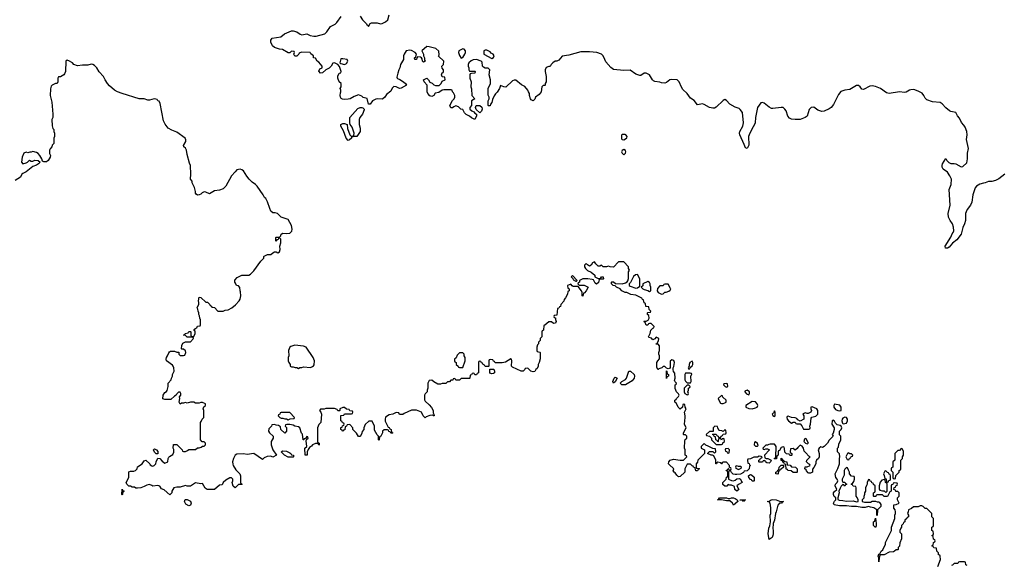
# Model space of a CAD drawing. Header units: inches. Extents: x 2494115 to 2685112, y 774173 to 915163.
# Tile 134 of 215: x 2578455 to 2589954, y 891204 to 897573. Entities that reach past the tile are written whole.
import ezdxf

# ---------------------------------------------------------------- set-up
doc = ezdxf.new("R2010")
doc.units = ezdxf.units.IN
doc.header["$MEASUREMENT"] = 0
doc.layers.add('C5879', color=7, linetype='Continuous')
doc.layers.add('C5889', color=7, linetype='Continuous')

msp = doc.modelspace()

# ---------------------------------------------------------------- linework, layer by layer
at = {"layer": 'C5879', "color": 5, "elevation": 60}
for points in [[(2580000, 896641), (2579970, 896633), (2579950, 896633), (2579910, 896649), (2579850, 896649), (2579650, 896710), (2579599, 896730), (2579564, 896750), (2579503, 896803), (2579479, 896830), (2579452, 896872), (2579435, 896910), (2579384, 896964), (2579354, 897010), (2579330, 897037), (2579310, 897049), (2579290, 897053), (2579250, 897044), (2579190, 897044), (2579130, 897034), (2579089, 897049), (2579070, 897069), (2579030, 897094), (2579010, 897102), (2578992, 897090), (2578991, 896970), (2578980, 896940), (2578970, 896928), (2578930, 896906), (2578910, 896906), (2578902, 896890), (2578902, 896850), (2578892, 896830), (2578873, 896827), (2578834, 896810), (2578824, 896796), (2578813, 896767), (2578812, 896690), (2578831, 896610), (2578842, 896470), (2578842, 896430), (2578832, 896410), (2578833, 896333), (2578844, 896304), (2578854, 896290), (2578854, 896270), (2578862, 896250), (2578862, 896210), (2578854, 896190), (2578854, 896130), (2578834, 896110), (2578832, 896088), (2578810, 896066), (2578802, 896050), (2578802, 896010), (2578814, 895990), (2578811, 895970), (2578786, 895930), (2578770, 895914), (2578735, 895915), (2578720, 895920), (2578714, 895950), (2578690, 895989), (2578670, 896013), (2578650, 896024), (2578610, 896035), (2578588, 896028), (2578572, 896028), (2578550, 896018), (2578530, 896026), (2578505, 896015), (2578485, 895970), (2578478, 895910), (2578490, 895892), (2578530, 895902), (2578548, 895912), (2578570, 895932), (2578590, 895922), (2578610, 895922), (2578630, 895932), (2578671, 895931), (2578694, 895910), (2578674, 895890), (2578650, 895875), (2578610, 895859), (2578530, 895796), (2578490, 895777), (2578481, 895770), (2578464, 895736), (2578403, 895697)], [(2580000, 892134), (2579970, 892149), (2579940, 892140), (2579910, 892122), (2579871, 892109), (2579830, 892106), (2579810, 892106), (2579796, 892116), (2579770, 892118), (2579750, 892126), (2579730, 892126), (2579706, 892150), (2579698, 892170), (2579728, 892230), (2579730, 892294), (2579750, 892302), (2579790, 892302), (2579808, 892312), (2579828, 892332), (2579830, 892352), (2579886, 892390), (2579910, 892422), (2579930, 892432), (2579974, 892390), (2579978, 892378), (2580000, 892367)]]:
    msp.add_lwpolyline(points, dxfattribs=at)
msp.add_lwpolyline([(2579650, 892026), (2579646, 892030), (2579650, 892094), (2579658, 892078), (2579674, 892070), (2579658, 892062), (2579654, 892030)], close=True, dxfattribs=at)
at = {"layer": 'C5889', "color": 5}
for points, elevation in [([(2589962, 895770), (2589890, 895714), (2589850, 895695), (2589810, 895685), (2589770, 895684), (2589730, 895670), (2589710, 895667), (2589670, 895654), (2589631, 895630), (2589615, 895610), (2589588, 895530), (2589577, 895443), (2589561, 895410), (2589522, 895358), (2589508, 895330), (2589503, 895310), (2589500, 895230), (2589490, 895190), (2589470, 895148), (2589451, 895070), (2589398, 895002), (2589350, 894963), (2589310, 894917), (2589290, 894905), (2589267, 894907), (2589263, 894930), (2589330, 895034), (2589345, 895075), (2589357, 895090), (2589363, 895110), (2589361, 895150), (2589351, 895190), (2589321, 895230), (2589304, 895270), (2589297, 895310), (2589323, 895410), (2589309, 895590), (2589333, 895650), (2589337, 895710), (2589319, 895750), (2589290, 895794), (2589239, 895830), (2589229, 895850), (2589229, 895870), (2589234, 895890), (2589270, 895952), (2589282, 895930), (2589305, 895905), (2589330, 895896), (2589370, 895896), (2589390, 895891), (2589450, 895855), (2589470, 895861), (2589516, 895904), (2589526, 895950), (2589523, 896017), (2589535, 896070), (2589514, 896174), (2589520, 896230), (2589518, 896270), (2589497, 896317), (2589482, 896342), (2589453, 896373), (2589430, 896422), (2589409, 896450), (2589389, 896489), (2589330, 896501), (2589315, 896510), (2589270, 896544), (2589230, 896590), (2589205, 896605), (2589115, 896615), (2589050, 896639), (2589030, 896658), (2589016, 896690), (2588995, 896715), (2588957, 896737), (2588910, 896756), (2588890, 896759), (2588864, 896756), (2588849, 896751), (2588810, 896727), (2588790, 896722), (2588730, 896731), (2588610, 896711), (2588578, 896718), (2588509, 896769), (2588450, 896792), (2588410, 896800), (2588384, 896796), (2588310, 896757), (2588290, 896764), (2588270, 896790), (2588250, 896805), (2588230, 896806), (2588150, 896758), (2588090, 896752), (2588045, 896735), (2588019, 896701), (2587958, 896582), (2587932, 896548), (2587910, 896531), (2587850, 896506), (2587823, 896503), (2587776, 896516), (2587730, 896551), (2587698, 896550), (2587675, 896525), (2587650, 896447), (2587627, 896430), (2587570, 896410), (2587510, 896408), (2587470, 896414), (2587444, 896424), (2587426, 896446), (2587405, 896510), (2587393, 896530), (2587370, 896547), (2587350, 896550), (2587250, 896535), (2587237, 896537), (2587210, 896552), (2587150, 896599), (2587130, 896605), (2587110, 896601), (2587073, 896550), (2587050, 896430), (2587045, 896370), (2587038, 896350), (2587004, 896296), (2586974, 896230), (2586968, 896208), (2586970, 896110), (2586950, 896069), (2586930, 896078), (2586917, 896117), (2586864, 896230), (2586860, 896250), (2586864, 896270), (2586902, 896330), (2586908, 896370), (2586895, 896490), (2586870, 896526), (2586857, 896537), (2586810, 896552), (2586750, 896586), (2586710, 896629), (2586690, 896641), (2586670, 896632), (2586590, 896554), (2586570, 896542), (2586550, 896540), (2586510, 896550), (2586450, 896585), (2586430, 896591), (2586370, 896581), (2586332, 896630), (2586290, 896658), (2586250, 896710), (2586199, 896759), (2586184, 896784), (2586156, 896850), (2586132, 896870), (2586070, 896876), (2586048, 896870), (2586010, 896839), (2585990, 896833), (2585950, 896838), (2585930, 896846), (2585872, 896852), (2585858, 896858), (2585844, 896870), (2585810, 896928), (2585770, 896948), (2585750, 896948), (2585710, 896922), (2585697, 896923), (2585650, 896939), (2585584, 896984), (2585510, 896979), (2585390, 896994), (2585357, 897017), (2585302, 897082), (2585287, 897107), (2585271, 897150), (2585261, 897161), (2585250, 897171), (2585197, 897190), (2585110, 897198), (2585010, 897197), (2584870, 897158), (2584791, 897149), (2584750, 897102), (2584730, 897089), (2584710, 897088), (2584682, 897070), (2584662, 897050), (2584650, 897028), (2584633, 897027), (2584605, 897015), (2584591, 896989), (2584591, 896969), (2584605, 896910), (2584602, 896850), (2584593, 896827), (2584592, 896810), (2584590, 896806), (2584570, 896806), (2584554, 896790), (2584546, 896730), (2584520, 896700), (2584478, 896670), (2584470, 896646), (2584450, 896626), (2584430, 896638), (2584422, 896650), (2584409, 896690), (2584409, 896710), (2584399, 896730), (2584389, 896750), (2584353, 896793), (2584314, 896814), (2584250, 896869), (2584230, 896869), (2584210, 896858), (2584134, 896786), (2584109, 896789), (2584070, 896806), (2584058, 896770), (2584030, 896728), (2584011, 896709), (2583997, 896683), (2583978, 896642), (2583970, 896606), (2583952, 896588), (2583951, 896569), (2583930, 896566), (2583926, 896570), (2583928, 896628), (2583938, 896650), (2583938, 896670), (2583928, 896692), (2583928, 896770), (2583955, 896830), (2583954, 896870), (2583939, 896930), (2583946, 896990), (2583927, 897007), (2583890, 897009), (2583870, 897018), (2583862, 897030), (2583856, 897076), (2583846, 897090), (2583789, 897109), (2583750, 897104), (2583727, 897093), (2583702, 897070), (2583692, 897050), (2583692, 897030), (2583702, 897010), (2583702, 896990), (2583710, 896974), (2583770, 896974), (2583774, 896970), (2583771, 896949), (2583733, 896947), (2583718, 896942), (2583712, 896928), (2583711, 896890), (2583726, 896850), (2583722, 896790), (2583732, 896768), (2583734, 896690), (2583772, 896650), (2583733, 896627), (2583732, 896570), (2583714, 896550), (2583714, 896530), (2583734, 896510), (2583758, 896498), (2583770, 896482), (2583792, 896472), (2583792, 896450), (2583770, 896409), (2583730, 896429), (2583710, 896448), (2583668, 896468), (2583648, 896488), (2583630, 896526), (2583609, 896529), (2583578, 896558), (2583550, 896566), (2583524, 896556), (2583510, 896546), (2583490, 896546), (2583478, 896570), (2583509, 896631), (2583528, 896650), (2583538, 896670), (2583538, 896690), (2583520, 896720), (2583508, 896730), (2583506, 896750), (2583496, 896756), (2583410, 896754), (2583390, 896749), (2583350, 896724), (2583306, 896714), (2583290, 896688), (2583270, 896678), (2583245, 896685), (2583222, 896710), (2583215, 896730), (2583215, 896810), (2583178, 896850), (2583170, 896872), (2583210, 896892), (2583231, 896871), (2583245, 896845), (2583271, 896831), (2583290, 896812), (2583310, 896805), (2583354, 896806), (2583378, 896830), (2583390, 896854), (2583426, 896870), (2583422, 896902), (2583390, 896906), (2583382, 896930), (2583390, 896954), (2583402, 896958), (2583406, 896970), (2583406, 896990), (2583390, 897006), (2583386, 897030), (2583406, 897050), (2583408, 897090), (2583347, 897147), (2583355, 897165), (2583350, 897206), (2583317, 897237), (2583238, 897258), (2583210, 897259), (2583152, 897210), (2583172, 897170), (2583173, 897153), (2583182, 897130), (2583182, 897110), (2583191, 897090), (2583170, 897078), (2583158, 897090), (2583156, 897116), (2583146, 897130), (2583135, 897135), (2583102, 897138), (2583093, 897127), (2583091, 897109), (2583070, 897108), (2583066, 897130), (2583082, 897138), (2583088, 897170), (2583072, 897192), (2583030, 897213), (2583010, 897216), (2582970, 897209), (2582945, 897170), (2582939, 897150), (2582938, 897110), (2582904, 897050), (2582894, 897010), (2582883, 896990), (2582871, 896950), (2582861, 896901), (2582862, 896890), (2582867, 896887), (2582896, 896876), (2582938, 896850), (2582962, 896830), (2582972, 896810), (2582910, 896773), (2582890, 896769), (2582850, 896789), (2582826, 896794), (2582806, 896774), (2582790, 896738), (2582740, 896700), (2582721, 896670), (2582698, 896650), (2582690, 896646), (2582630, 896649), (2582614, 896646), (2582575, 896625), (2582550, 896588), (2582530, 896588), (2582513, 896653), (2582467, 896667), (2582450, 896682), (2582410, 896698), (2582362, 896678), (2582314, 896650), (2582290, 896644), (2582250, 896641), (2582226, 896646), (2582210, 896655), (2582201, 896670), (2582197, 896690), (2582200, 896720), (2582206, 896730), (2582206, 896750), (2582198, 896770), (2582209, 896791), (2582209, 896830), (2582188, 896850), (2582169, 896890), (2582170, 896914), (2582188, 896950), (2582206, 896954), (2582208, 896970), (2582189, 897029), (2582169, 897049), (2582130, 897068), (2582113, 897067), (2582091, 897030), (2582070, 897009), (2582031, 896989), (2581990, 896955), (2581969, 896949), (2581949, 896971), (2581962, 896998), (2581988, 897012), (2581989, 897030), (2581950, 897078), (2581928, 897090), (2581910, 897126), (2581886, 897130), (2581886, 897150), (2581855, 897175), (2581846, 897190), (2581745, 897195), (2581718, 897182), (2581714, 897170), (2581692, 897148), (2581669, 897149), (2581658, 897170), (2581666, 897190), (2581662, 897202), (2581630, 897206), (2581610, 897186), (2581590, 897186), (2581525, 897225), (2581489, 897229), (2581430, 897248), (2581409, 897270), (2581389, 897310), (2581390, 897334), (2581403, 897357), (2581505, 897375), (2581549, 897410), (2581630, 897443), (2581650, 897445), (2581690, 897431), (2581730, 897404), (2581750, 897397), (2581810, 897407), (2581848, 897388), (2581890, 897381), (2581917, 897383), (2582018, 897410), (2582044, 897430), (2582084, 897496), (2582138, 897522), (2582160, 897540), (2582210, 897611)], 40), ([(2582430, 897614), (2582458, 897570), (2582506, 897526), (2582510, 897514), (2582525, 897505), (2582530, 897494), (2582549, 897531), (2582563, 897537), (2582630, 897536), (2582670, 897526), (2582690, 897531), (2582728, 897550), (2582754, 897570), (2582769, 897630)], 40), ([(2580000, 892367), (2580010, 892362), (2580026, 892370), (2580046, 892390), (2580048, 892412), (2580070, 892454), (2580090, 892452), (2580120, 892420), (2580150, 892398), (2580186, 892410), (2580189, 892450), (2580195, 892465), (2580204, 892476), (2580242, 892498), (2580255, 892525), (2580255, 892555), (2580248, 892572), (2580250, 892614), (2580290, 892614), (2580354, 892550), (2580358, 892538), (2580370, 892534), (2580390, 892534), (2580416, 892544), (2580430, 892554), (2580510, 892554), (2580530, 892574), (2580550, 892574), (2580576, 892584), (2580590, 892594), (2580610, 892594), (2580626, 892610), (2580626, 892630), (2580610, 892646), (2580587, 892647), (2580566, 892670), (2580566, 892870), (2580576, 892884), (2580586, 892910), (2580606, 892930), (2580606, 893010), (2580598, 893030), (2580607, 893053), (2580626, 893070), (2580626, 893090), (2580590, 893106), (2580570, 893106), (2580550, 893098), (2580510, 893098), (2580487, 893107), (2580450, 893108), (2580410, 893098), (2580390, 893106), (2580370, 893098), (2580344, 893096), (2580330, 893086), (2580318, 893110), (2580324, 893150), (2580322, 893170), (2580338, 893190), (2580338, 893210), (2580330, 893226), (2580310, 893226), (2580290, 893206), (2580282, 893190), (2580262, 893178), (2580220, 893140), (2580150, 893138), (2580128, 893148), (2580129, 893190), (2580150, 893222), (2580168, 893232), (2580176, 893244), (2580189, 893290), (2580188, 893332), (2580226, 893370), (2580228, 893390), (2580238, 893410), (2580238, 893430), (2580258, 893470), (2580255, 893510), (2580248, 893530), (2580240, 893540), (2580169, 893590), (2580164, 893610), (2580169, 893631), (2580182, 893650), (2580195, 893685), (2580203, 893697), (2580216, 893704), (2580264, 893704), (2580290, 893692), (2580312, 893692), (2580314, 893670), (2580330, 893654), (2580370, 893654), (2580382, 893658), (2580395, 893690), (2580390, 893706), (2580370, 893726), (2580350, 893726), (2580346, 893730), (2580348, 893770), (2580362, 893798), (2580393, 893813), (2580450, 893814), (2580486, 893850), (2580482, 893862), (2580470, 893866), (2580410, 893866), (2580390, 893886), (2580368, 893890), (2580382, 893898), (2580386, 893910), (2580422, 893918), (2580430, 893934), (2580450, 893934), (2580454, 893930), (2580454, 893890), (2580458, 893878), (2580490, 893874), (2580506, 893910), (2580506, 893930), (2580502, 893942), (2580487, 893947), (2580487, 893953), (2580502, 893958), (2580506, 893970), (2580522, 893978), (2580530, 893994), (2580562, 893998), (2580566, 894010), (2580566, 894070), (2580558, 894090), (2580556, 894116), (2580548, 894130), (2580548, 894150), (2580538, 894170), (2580536, 894196), (2580528, 894210), (2580547, 894253), (2580548, 894270), (2580542, 894290), (2580550, 894334), (2580570, 894332), (2580630, 894274), (2580650, 894274), (2580674, 894250), (2580678, 894238), (2580694, 894230), (2580698, 894218), (2580730, 894214), (2580770, 894172), (2580830, 894172), (2580856, 894184), (2580890, 894186), (2580932, 894208), (2580977, 894243), (2581019, 894290), (2581029, 894310), (2581039, 894350), (2581035, 894395), (2581028, 894410), (2581027, 894447), (2581010, 894466), (2580986, 894470), (2580976, 894496), (2580966, 894510), (2580967, 894533), (2580996, 894564), (2581049, 894591), (2581130, 894592), (2581150, 894602), (2581190, 894642), (2581270, 894754), (2581306, 894790), (2581306, 894810), (2581310, 894814), (2581350, 894832), (2581390, 894832), (2581410, 894852), (2581430, 894862), (2581450, 894862), (2581470, 894852), (2581490, 894862), (2581498, 894890), (2581495, 894930), (2581506, 894970), (2581506, 895010), (2581490, 895026), (2581478, 895022), (2581473, 895007), (2581458, 895002), (2581450, 894986), (2581446, 894990), (2581446, 895030), (2581450, 895034), (2581490, 895034), (2581506, 895050), (2581509, 895071), (2581530, 895082), (2581570, 895076), (2581610, 895081), (2581634, 895106), (2581639, 895130), (2581629, 895169), (2581590, 895242), (2581510, 895268), (2581466, 895310), (2581438, 895318), (2581410, 895318), (2581390, 895339), (2581375, 895370), (2581350, 895446), (2581330, 895486), (2581316, 895496), (2581298, 895530), (2581229, 895629), (2581210, 895649), (2581170, 895675), (2581135, 895710), (2581106, 895746), (2581070, 895809), (2581050, 895822), (2581030, 895829), (2580990, 895819), (2580970, 895799), (2580930, 895749), (2580861, 895630), (2580830, 895599), (2580790, 895582), (2580730, 895574), (2580670, 895539), (2580630, 895559), (2580610, 895564), (2580587, 895553), (2580570, 895535), (2580550, 895528), (2580530, 895526), (2580516, 895536), (2580509, 895550), (2580508, 895568), (2580495, 895615), (2580468, 895670), (2580468, 895690), (2580448, 895710), (2580453, 895770), (2580449, 895870), (2580437, 895897), (2580410, 895998), (2580403, 896050), (2580392, 896072), (2580373, 896090), (2580370, 896106), (2580394, 896150), (2580395, 896170), (2580389, 896189), (2580290, 896262), (2580230, 896282), (2580190, 896309), (2580155, 896355), (2580134, 896394), (2580096, 896596), (2580082, 896622), (2580070, 896626), (2580062, 896642), (2580029, 896649), (2580000, 896641)], 60), ([(2589178, 891190), (2589208, 891270), (2589206, 891310), (2589202, 891322), (2589187, 891327), (2589186, 891350), (2589166, 891370), (2589162, 891402), (2589130, 891406), (2589122, 891422), (2589106, 891430), (2589122, 891438), (2589126, 891470), (2589142, 891478), (2589146, 891490), (2589142, 891502), (2589126, 891510), (2589122, 891542), (2589106, 891550), (2589122, 891558), (2589126, 891570), (2589122, 891602), (2589106, 891610), (2589106, 891650), (2589122, 891658), (2589126, 891670), (2589126, 891750), (2589108, 891768), (2589106, 891810), (2589050, 891866), (2589030, 891866), (2589006, 891890), (2588990, 891898), (2588970, 891898), (2588950, 891888), (2588893, 891887), (2588870, 891866), (2588834, 891850), (2588832, 891828), (2588822, 891810), (2588834, 891790), (2588834, 891770), (2588818, 891762), (2588814, 891750), (2588794, 891730), (2588794, 891710), (2588778, 891702), (2588773, 891687), (2588754, 891670), (2588754, 891650), (2588744, 891636), (2588734, 891610), (2588734, 891590), (2588754, 891570), (2588753, 891513), (2588733, 891467), (2588732, 891428), (2588714, 891410), (2588714, 891390), (2588710, 891386), (2588690, 891386), (2588673, 891367), (2588660, 891360), (2588610, 891358), (2588552, 891328), (2588510, 891326), (2588502, 891318), (2588492, 891290), (2588490, 891246), (2588488, 891290), (2588482, 891310), (2588490, 891334), (2588502, 891338), (2588518, 891370), (2588534, 891386), (2588568, 891450), (2588568, 891470), (2588630, 891594), (2588635, 891610), (2588638, 891650), (2588675, 891750), (2588675, 891790), (2588682, 891810), (2588682, 891830), (2588678, 891850), (2588666, 891870), (2588666, 891910), (2588690, 891912), (2588726, 891930), (2588708, 891968), (2588706, 891990), (2588726, 892010), (2588726, 892050), (2588710, 892066), (2588687, 892067), (2588682, 892082), (2588666, 892090), (2588667, 892113), (2588682, 892118), (2588687, 892133), (2588702, 892138), (2588706, 892150), (2588702, 892162), (2588670, 892166), (2588658, 892162), (2588653, 892147), (2588638, 892142), (2588634, 892130), (2588634, 892070), (2588618, 892062), (2588590, 892006), (2588550, 892006), (2588530, 892026), (2588470, 892026), (2588458, 892022), (2588453, 892007), (2588430, 892006), (2588426, 892010), (2588426, 892050), (2588442, 892058), (2588446, 892070), (2588446, 892130), (2588427, 892147), (2588422, 892162), (2588407, 892167), (2588402, 892182), (2588387, 892187), (2588382, 892202), (2588370, 892206), (2588364, 892196), (2588354, 892170), (2588354, 892150), (2588344, 892136), (2588333, 892107), (2588332, 892070), (2588322, 892050), (2588322, 892030), (2588313, 892007), (2588312, 891988), (2588294, 891970), (2588294, 891950), (2588322, 891942), (2588359, 891941), (2588390, 891942), (2588410, 891954), (2588450, 891954), (2588470, 891946), (2588490, 891945), (2588498, 891938), (2588512, 891912), (2588512, 891890), (2588472, 891850), (2588470, 891786), (2588466, 891790), (2588466, 891850), (2588430, 891874), (2588390, 891884), (2588370, 891889), (2588330, 891879), (2588290, 891879), (2588229, 891889), (2588170, 891889), (2588110, 891899), (2588030, 891899), (2587966, 891910), (2587958, 891930), (2587970, 891952), (2587988, 891970), (2587988, 891990), (2587969, 892009), (2587961, 892030), (2587961, 892050), (2587970, 892065), (2587998, 892090), (2587978, 892130), (2587982, 892150), (2588002, 892170), (2588009, 892190), (2588002, 892210), (2587988, 892230), (2587978, 892270), (2588010, 892334), (2588029, 892390), (2588029, 892450), (2588035, 892470), (2588030, 892506), (2588006, 892530), (2588006, 892570), (2588016, 892584), (2588020, 892620), (2588046, 892670), (2588046, 892710), (2588028, 892728), (2588029, 892770), (2588048, 892790), (2588058, 892810), (2588048, 892828), (2588036, 892836), (2588004, 892844), (2587984, 892864), (2587970, 892888), (2587950, 892898), (2587942, 892890), (2587941, 892850), (2587966, 892810), (2587967, 892790), (2587955, 892745), (2587942, 892730), (2587954, 892710), (2587910, 892666), (2587891, 892629), (2587851, 892589), (2587830, 892578), (2587810, 892588), (2587792, 892570), (2587782, 892550), (2587792, 892510), (2587792, 892470), (2587785, 892450), (2587762, 892430), (2587752, 892410), (2587752, 892390), (2587730, 892346), (2587713, 892327), (2587714, 892290), (2587690, 892278), (2587670, 892278), (2587663, 892283), (2587645, 892305), (2587639, 892319), (2587626, 892330), (2587627, 892353), (2587650, 892354), (2587686, 892370), (2587682, 892382), (2587667, 892387), (2587646, 892410), (2587648, 892430), (2587686, 892470), (2587670, 892478), (2587635, 892515), (2587618, 892538), (2587609, 892570), (2587595, 892595), (2587570, 892608), (2587541, 892579), (2587534, 892566), (2587510, 892548), (2587490, 892566), (2587458, 892562), (2587454, 892530), (2587458, 892518), (2587474, 892510), (2587474, 892490), (2587470, 892486), (2587450, 892486), (2587442, 892502), (2587410, 892506), (2587390, 892526), (2587387, 892567), (2587382, 892582), (2587370, 892586), (2587350, 892578), (2587330, 892546), (2587318, 892542), (2587314, 892530), (2587314, 892490), (2587298, 892482), (2587293, 892447), (2587270, 892446), (2587266, 892450), (2587282, 892458), (2587286, 892470), (2587288, 892590), (2587275, 892615), (2587270, 892618), (2587220, 892620), (2587204, 892616), (2587190, 892606), (2587170, 892606), (2587134, 892570), (2587138, 892558), (2587150, 892554), (2587170, 892562), (2587190, 892562), (2587212, 892550), (2587154, 892490), (2587158, 892458), (2587172, 892452), (2587191, 892451), (2587233, 892433), (2587222, 892410), (2587210, 892398), (2587180, 892400), (2587166, 892410), (2587162, 892422), (2587150, 892426), (2587138, 892422), (2587130, 892406), (2587090, 892406), (2587086, 892410), (2587086, 892430), (2587102, 892438), (2587107, 892453), (2587122, 892458), (2587126, 892470), (2587116, 892476), (2587090, 892478), (2587070, 892466), (2587030, 892466), (2587004, 892456), (2586990, 892446), (2586958, 892442), (2586954, 892430), (2586958, 892398), (2586973, 892393), (2586978, 892378), (2586992, 892370), (2586978, 892362), (2586974, 892330), (2586950, 892306), (2586918, 892302), (2586910, 892286), (2586872, 892268), (2586830, 892262), (2586810, 892262), (2586788, 892268), (2586767, 892287), (2586762, 892302), (2586750, 892306), (2586738, 892302), (2586734, 892290), (2586734, 892210), (2586770, 892192), (2586790, 892191), (2586810, 892198), (2586830, 892212), (2586857, 892217), (2586874, 892210), (2586884, 892184), (2586894, 892170), (2586850, 892148), (2586832, 892130), (2586852, 892090), (2586830, 892069), (2586807, 892087), (2586802, 892122), (2586770, 892138), (2586750, 892138), (2586730, 892146), (2586712, 892128), (2586690, 892128), (2586668, 892148), (2586666, 892170), (2586706, 892210), (2586709, 892231), (2586722, 892238), (2586726, 892250), (2586726, 892290), (2586722, 892302), (2586710, 892306), (2586707, 892313), (2586722, 892318), (2586730, 892334), (2586734, 892334), (2586738, 892318), (2586750, 892314), (2586762, 892318), (2586766, 892330), (2586762, 892342), (2586746, 892346), (2586746, 892370), (2586710, 892406), (2586670, 892406), (2586658, 892402), (2586652, 892388), (2586646, 892390), (2586642, 892402), (2586610, 892406), (2586598, 892402), (2586594, 892390), (2586587, 892387), (2586586, 892430), (2586562, 892482), (2586548, 892488), (2586529, 892489), (2586486, 892510), (2586510, 892534), (2586550, 892534), (2586570, 892514), (2586586, 892530), (2586582, 892562), (2586550, 892566), (2586496, 892596), (2586467, 892607), (2586450, 892626), (2586414, 892590), (2586414, 892570), (2586454, 892550), (2586454, 892510), (2586374, 892430), (2586372, 892408), (2586354, 892390), (2586354, 892350), (2586358, 892338), (2586390, 892334), (2586394, 892330), (2586378, 892322), (2586372, 892308), (2586350, 892308), (2586342, 892342), (2586326, 892350), (2586322, 892362), (2586310, 892366), (2586290, 892386), (2586250, 892386), (2586225, 892330), (2586222, 892290), (2586170, 892242), (2586150, 892238), (2586130, 892255), (2586110, 892282), (2586098, 892290), (2586088, 892308), (2586095, 892330), (2586039, 892379), (2586034, 892390), (2586037, 892410), (2586050, 892431), (2586090, 892443), (2586169, 892431), (2586207, 892433), (2586246, 892470), (2586242, 892482), (2586226, 892490), (2586226, 892550), (2586218, 892570), (2586222, 892658), (2586227, 892673), (2586246, 892690), (2586246, 892710), (2586230, 892726), (2586210, 892726), (2586206, 892730), (2586208, 892752), (2586238, 892810), (2586218, 892850), (2586228, 892930), (2586228, 892950), (2586218, 892990), (2586238, 893030), (2586226, 893050), (2586222, 893082), (2586210, 893086), (2586198, 893082), (2586194, 893050), (2586170, 893026), (2586146, 893050), (2586122, 893102), (2586106, 893110), (2586106, 893130), (2586122, 893138), (2586126, 893150), (2586150, 893174), (2586158, 893190), (2586150, 893206), (2586126, 893230), (2586109, 893269), (2586109, 893311), (2586122, 893318), (2586126, 893330), (2586110, 893346), (2586103, 893363), (2586109, 893390), (2586108, 893448), (2586090, 893466), (2586086, 893490), (2586086, 893510), (2586096, 893524), (2586104, 893570), (2586093, 893593), (2586070, 893602), (2586052, 893588), (2586053, 893507), (2586030, 893498), (2586010, 893506), (2585990, 893526), (2585970, 893526), (2585954, 893510), (2585921, 893499), (2585910, 893488), (2585906, 893490), (2585896, 893516), (2585898, 893570), (2585906, 893590), (2585927, 893613), (2585928, 893650), (2585918, 893670), (2585918, 893690), (2585928, 893710), (2585927, 893767), (2585910, 893786), (2585890, 893786), (2585888, 893790), (2585902, 893798), (2585916, 893824), (2585918, 893850), (2585890, 893866), (2585873, 893847), (2585850, 893838), (2585834, 893854), (2585803, 893863), (2585798, 893870), (2585818, 893910), (2585828, 893950), (2585850, 893974), (2585862, 893978), (2585866, 893990), (2585830, 894026), (2585810, 894026), (2585798, 894022), (2585790, 894006), (2585770, 894006), (2585758, 894038), (2585746, 894050), (2585750, 894054), (2585770, 894054), (2585795, 894065), (2585806, 894090), (2585802, 894122), (2585786, 894130), (2585786, 894150), (2585790, 894154), (2585822, 894158), (2585826, 894170), (2585806, 894190), (2585802, 894222), (2585767, 894227), (2585762, 894262), (2585747, 894267), (2585742, 894302), (2585727, 894307), (2585722, 894322), (2585650, 894358), (2585593, 894367), (2585547, 894387), (2585528, 894388), (2585488, 894408), (2585466, 894430), (2585426, 894450), (2585410, 894466), (2585386, 894470), (2585366, 894490), (2585366, 894510), (2585370, 894514), (2585390, 894514), (2585413, 894493), (2585490, 894491), (2585530, 894502), (2585548, 894512), (2585556, 894524), (2585567, 894553), (2585566, 894630), (2585578, 894650), (2585566, 894670), (2585566, 894690), (2585510, 894746), (2585450, 894746), (2585390, 894686), (2585353, 894687), (2585330, 894695), (2585308, 894688), (2585270, 894688), (2585250, 894706), (2585230, 894698), (2585210, 894698), (2585183, 894723), (2585170, 894746), (2585145, 894735), (2585131, 894709), (2585110, 894698), (2585086, 894710), (2585070, 894726), (2585053, 894707), (2585052, 894690), (2585062, 894670), (2585086, 894646), (2585130, 894625), (2585171, 894591), (2585174, 894570), (2585210, 894554), (2585230, 894554), (2585242, 894558), (2585249, 894571), (2585270, 894571), (2585274, 894550), (2585270, 894546), (2585230, 894546), (2585222, 894538), (2585215, 894505), (2585190, 894486), (2585176, 894496), (2585155, 894535), (2585140, 894540), (2585090, 894548), (2585030, 894548), (2584994, 894530), (2584994, 894510), (2584978, 894502), (2584974, 894490), (2584990, 894474), (2585047, 894473), (2585094, 894450), (2585071, 894409), (2585050, 894386), (2585038, 894382), (2585030, 894346), (2585026, 894350), (2585026, 894390), (2585018, 894410), (2584978, 894458), (2584920, 894460), (2584907, 894467), (2584890, 894486), (2584854, 894470), (2584858, 894438), (2584873, 894433), (2584874, 894410), (2584858, 894402), (2584851, 894369), (2584830, 894326), (2584812, 894308), (2584811, 894289), (2584774, 894250), (2584770, 894226), (2584758, 894222), (2584750, 894206), (2584738, 894202), (2584730, 894126), (2584698, 894122), (2584694, 894110), (2584698, 894098), (2584712, 894092), (2584713, 894073), (2584722, 894050), (2584712, 894030), (2584690, 894026), (2584667, 894047), (2584633, 894047), (2584590, 894006), (2584578, 894002), (2584572, 893948), (2584558, 893942), (2584554, 893930), (2584554, 893870), (2584534, 893850), (2584534, 893830), (2584514, 893810), (2584514, 893790), (2584504, 893776), (2584494, 893750), (2584494, 893710), (2584498, 893698), (2584530, 893694), (2584534, 893690), (2584533, 893613), (2584522, 893570), (2584512, 893550), (2584512, 893528), (2584497, 893503), (2584482, 893490), (2584472, 893468), (2584450, 893462), (2584426, 893470), (2584390, 893506), (2584358, 893502), (2584354, 893490), (2584334, 893470), (2584310, 893469), (2584210, 893518), (2584198, 893530), (2584202, 893590), (2584198, 893610), (2584190, 893615), (2584130, 893575), (2584090, 893566), (2584010, 893566), (2584002, 893582), (2583987, 893587), (2583982, 893602), (2583950, 893606), (2583938, 893602), (2583934, 893590), (2583934, 893530), (2583930, 893526), (2583890, 893526), (2583882, 893542), (2583867, 893547), (2583862, 893562), (2583847, 893567), (2583842, 893582), (2583830, 893586), (2583818, 893582), (2583814, 893570), (2583814, 893450), (2583798, 893442), (2583790, 893426), (2583770, 893426), (2583762, 893442), (2583750, 893446), (2583738, 893442), (2583733, 893427), (2583718, 893422), (2583714, 893390), (2583710, 893386), (2583610, 893386), (2583590, 893366), (2583550, 893366), (2583542, 893382), (2583530, 893386), (2583518, 893382), (2583513, 893367), (2583490, 893366), (2583473, 893347), (2583450, 893346), (2583432, 893328), (2583390, 893326), (2583370, 893318), (2583340, 893320), (2583290, 893346), (2583270, 893366), (2583238, 893362), (2583222, 893330), (2583222, 893270), (2583214, 893250), (2583214, 893230), (2583190, 893206), (2583182, 893190), (2583184, 893136), (2583190, 893122), (2583239, 893079), (2583265, 893045), (2583285, 893010), (2583285, 892985), (2583292, 892970), (2583294, 892950), (2583289, 892949), (2583278, 892958), (2583246, 892954), (2583204, 892936), (2583190, 892926), (2583167, 892947), (2583146, 892990), (2583090, 893015), (2583030, 893015), (2582944, 892976), (2582930, 892966), (2582890, 892966), (2582882, 892982), (2582850, 892986), (2582811, 892969), (2582770, 892962), (2582726, 892934), (2582722, 892910), (2582725, 892885), (2582758, 892818), (2582770, 892814), (2582778, 892798), (2582794, 892790), (2582798, 892758), (2582814, 892750), (2582810, 892746), (2582790, 892746), (2582782, 892762), (2582767, 892767), (2582762, 892782), (2582750, 892786), (2582710, 892786), (2582694, 892770), (2582694, 892750), (2582684, 892736), (2582674, 892710), (2582658, 892702), (2582654, 892670), (2582650, 892666), (2582646, 892670), (2582646, 892710), (2582628, 892728), (2582600, 892780), (2582598, 892830), (2582570, 892886), (2582533, 892887), (2582490, 892846), (2582474, 892810), (2582474, 892790), (2582453, 892767), (2582452, 892748), (2582434, 892710), (2582430, 892706), (2582410, 892706), (2582390, 892746), (2582346, 892790), (2582346, 892810), (2582310, 892846), (2582278, 892842), (2582273, 892827), (2582258, 892822), (2582253, 892787), (2582238, 892782), (2582232, 892768), (2582226, 892770), (2582222, 892782), (2582206, 892790), (2582207, 892813), (2582222, 892818), (2582227, 892833), (2582242, 892838), (2582246, 892850), (2582242, 892862), (2582227, 892867), (2582222, 892882), (2582206, 892890), (2582207, 892953), (2582242, 892958), (2582250, 892974), (2582330, 892974), (2582342, 892978), (2582346, 892990), (2582342, 893002), (2582310, 893006), (2582302, 893022), (2582270, 893026), (2582250, 893046), (2582230, 893046), (2582194, 893030), (2582194, 893010), (2582190, 893006), (2582170, 893006), (2582162, 893022), (2582130, 893034), (2582030, 893035), (2582010, 893028), (2581970, 893028), (2581958, 893010), (2581971, 892991), (2581978, 892970), (2581972, 892870), (2581950, 892846), (2581934, 892810), (2581934, 892650), (2581938, 892638), (2581954, 892630), (2581954, 892610), (2581947, 892607), (2581942, 892622), (2581930, 892626), (2581910, 892626), (2581874, 892610), (2581864, 892596), (2581840, 892580), (2581824, 892556), (2581812, 892530), (2581812, 892488), (2581788, 892490), (2581786, 892570), (2581808, 892590), (2581802, 892658), (2581806, 892674), (2581826, 892690), (2581822, 892702), (2581810, 892706), (2581794, 892686), (2581778, 892682), (2581774, 892670), (2581767, 892667), (2581756, 892736), (2581748, 892748), (2581728, 892810), (2581710, 892822), (2581669, 892829), (2581650, 892839), (2581610, 892848), (2581573, 892847), (2581558, 892842), (2581554, 892830), (2581572, 892812), (2581572, 892770), (2581550, 892746), (2581506, 892790), (2581502, 892822), (2581476, 892836), (2581450, 892838), (2581430, 892846), (2581398, 892842), (2581394, 892830), (2581364, 892796), (2581362, 892770), (2581372, 892750), (2581414, 892710), (2581414, 892690), (2581392, 892648), (2581391, 892610), (2581412, 892550), (2581454, 892490), (2581410, 892468), (2581390, 892478), (2581344, 892476), (2581310, 892458), (2581290, 892438), (2581189, 892509), (2581110, 892497), (2581070, 892504), (2580990, 892501), (2580971, 892490), (2580951, 892450), (2580941, 892410), (2580943, 892383), (2580948, 892368), (2580979, 892319), (2581025, 892270), (2581032, 892250), (2581034, 892170), (2581038, 892158), (2581052, 892150), (2581050, 892146), (2581010, 892146), (2580970, 892108), (2580949, 892129), (2580938, 892170), (2580946, 892190), (2580946, 892210), (2580930, 892226), (2580910, 892226), (2580862, 892198), (2580832, 892170), (2580818, 892142), (2580790, 892138), (2580730, 892088), (2580646, 892090), (2580623, 892103), (2580590, 892158), (2580570, 892155), (2580510, 892168), (2580451, 892129), (2580410, 892129), (2580390, 892135), (2580330, 892115), (2580290, 892118), (2580254, 892110), (2580232, 892070), (2580232, 892048), (2580210, 892028), (2580143, 892083), (2580110, 892098), (2580090, 892128), (2580070, 892135), (2580011, 892129), (2580000, 892134)], 60), ([(2589522, 891202), (2589506, 891210), (2589502, 891242), (2589490, 891246), (2589430, 891246), (2589418, 891242), (2589410, 891226), (2589370, 891226), (2589350, 891206), (2589338, 891202)], 60)]:
    msp.add_lwpolyline(points, dxfattribs=dict(at, elevation=elevation))
for points, elevation in [([(2583630, 897233), (2583585, 897210), (2583578, 897190), (2583590, 897154), (2583610, 897125), (2583630, 897132), (2583655, 897170), (2583662, 897190), (2583662, 897210), (2583646, 897230)], 40), ([(2583910, 897218), (2583890, 897218), (2583874, 897210), (2583874, 897170), (2583970, 897122), (2583990, 897134), (2583998, 897150), (2583986, 897170), (2583962, 897182), (2583950, 897198)], 40), ([(2582230, 897118), (2582205, 897115), (2582194, 897070), (2582204, 897064), (2582250, 897052), (2582270, 897062), (2582288, 897090), (2582278, 897110)], 40), ([(2582392, 896208), (2582332, 896208), (2582331, 896190), (2582306, 896170), (2582290, 896164), (2582266, 896190), (2582254, 896234), (2582237, 896277), (2582205, 896330), (2582207, 896350), (2582230, 896362), (2582250, 896361), (2582279, 896350), (2582283, 896303), (2582310, 896231), (2582330, 896211), (2582350, 896211), (2582359, 896221), (2582361, 896250), (2582338, 896318), (2582316, 896350), (2582309, 896369), (2582312, 896430), (2582405, 896535), (2582430, 896547), (2582450, 896548), (2582463, 896543), (2582479, 896530), (2582477, 896523), (2582459, 896470), (2582427, 896433), (2582420, 896410), (2582419, 896350), (2582431, 896309), (2582430, 896270)], 40), ([(2583830, 896488), (2583787, 896527), (2583778, 896550), (2583786, 896570), (2583830, 896572), (2583851, 896551), (2583858, 896530), (2583850, 896506)], 40), ([(2585490, 896235), (2585484, 896224), (2585482, 896182), (2585493, 896173), (2585510, 896172), (2585530, 896182), (2585547, 896193), (2585548, 896210), (2585535, 896230), (2585525, 896235)], 60), ([(2585510, 896058), (2585490, 896046), (2585482, 896030), (2585490, 896014), (2585510, 895994), (2585530, 896014), (2585535, 896030), (2585530, 896046)], 60), ([(2584910, 894586), (2584894, 894570), (2584914, 894554), (2584918, 894538), (2584934, 894534), (2584934, 894530), (2584950, 894522), (2584958, 894522), (2584966, 894530)], 60), ([(2585670, 894598), (2585646, 894594), (2585625, 894575), (2585590, 894506), (2585574, 894490), (2585574, 894470), (2585584, 894464), (2585650, 894438), (2585670, 894442), (2585698, 894462), (2585698, 894550)], 60), ([(2585790, 894518), (2585734, 894490), (2585732, 894468), (2585714, 894450), (2585734, 894430), (2585750, 894422), (2585792, 894412), (2585810, 894402), (2585826, 894410), (2585826, 894450), (2585818, 894470), (2585818, 894490), (2585810, 894506)], 60), ([(2586030, 894486), (2585990, 894486), (2585978, 894482), (2585972, 894468), (2585933, 894467), (2585904, 894436), (2585902, 894410), (2585912, 894390), (2585950, 894371), (2585970, 894372), (2585990, 894392), (2586007, 894393), (2586036, 894404), (2586050, 894414), (2586058, 894430), (2586056, 894436)], 60), ([(2581670, 893772), (2581623, 893757), (2581611, 893750), (2581601, 893730), (2581596, 893710), (2581598, 893650), (2581592, 893628), (2581592, 893592), (2581598, 893570), (2581612, 893550), (2581614, 893530), (2581630, 893522), (2581650, 893522), (2581673, 893513), (2581692, 893512), (2581710, 893502), (2581728, 893512), (2581750, 893512), (2581770, 893522), (2581850, 893512), (2581876, 893524), (2581888, 893532), (2581895, 893545), (2581899, 893590), (2581884, 893630), (2581799, 893750), (2581770, 893761)], 60), ([(2583630, 893686), (2583590, 893686), (2583564, 893656), (2583553, 893627), (2583534, 893610), (2583534, 893590), (2583538, 893578), (2583554, 893570), (2583554, 893550), (2583574, 893530), (2583578, 893518), (2583590, 893514), (2583630, 893514), (2583658, 893590), (2583658, 893630), (2583646, 893650), (2583646, 893670)], 60), ([(2586310, 893586), (2586282, 893570), (2586274, 893550), (2586274, 893526), (2586270, 893526), (2586262, 893510), (2586270, 893494), (2586282, 893498), (2586286, 893514), (2586310, 893534), (2586318, 893550), (2586318, 893570)], 60), ([(2583970, 893438), (2583947, 893447), (2583947, 893493), (2583993, 893493), (2584002, 893470), (2584002, 893450), (2583990, 893442)], 60), ([(2585390, 893329), (2585382, 893350), (2585398, 893390), (2585410, 893402), (2585431, 893389), (2585410, 893346)], 60), ([(2585489, 893309), (2585468, 893330), (2585486, 893350), (2585530, 893372), (2585542, 893390), (2585569, 893471), (2585590, 893472), (2585631, 893431), (2585635, 893410), (2585631, 893390), (2585610, 893357), (2585530, 893309)], 60), ([(2586010, 893386), (2586010, 893474), (2586014, 893470), (2586018, 893438), (2586032, 893430), (2586031, 893410), (2586014, 893406)], 60), ([(2586287, 893447), (2586230, 893446), (2586222, 893430), (2586222, 893370), (2586230, 893354), (2586250, 893334), (2586290, 893334), (2586298, 893350), (2586295, 893410), (2586298, 893422), (2586306, 893430), (2586302, 893442)], 60), ([(2586270, 893306), (2586250, 893306), (2586214, 893270), (2586214, 893230), (2586222, 893210), (2586250, 893194), (2586262, 893198), (2586266, 893210), (2586258, 893230), (2586266, 893250), (2586266, 893270), (2586282, 893278), (2586286, 893290)], 60), ([(2586710, 893326), (2586678, 893322), (2586674, 893310), (2586694, 893290), (2586710, 893282), (2586726, 893290), (2586722, 893322)], 60), ([(2586650, 893186), (2586614, 893150), (2586624, 893124), (2586638, 893098), (2586653, 893093), (2586670, 893092), (2586690, 893102), (2586706, 893110), (2586706, 893130), (2586667, 893167), (2586662, 893182)], 60), ([(2586950, 893248), (2586925, 893235), (2586922, 893230), (2586945, 893205), (2586970, 893194), (2586978, 893210), (2586978, 893230)], 60), ([(2587010, 893118), (2586934, 893070), (2586934, 893050), (2586970, 893036), (2587010, 893031), (2587050, 893041), (2587068, 893050), (2587075, 893070), (2587069, 893090), (2587050, 893114)], 60), ([(2587710, 893055), (2587694, 893050), (2587694, 893030), (2587702, 893010), (2587694, 892990), (2587664, 892976), (2587650, 892975), (2587630, 892982), (2587606, 892974), (2587602, 892970), (2587613, 892947), (2587612, 892910), (2587570, 892886), (2587542, 892902), (2587530, 892918), (2587510, 892926), (2587470, 892928), (2587430, 892946), (2587418, 892942), (2587414, 892930), (2587418, 892910), (2587432, 892890), (2587470, 892862), (2587490, 892874), (2587510, 892874), (2587518, 892858), (2587530, 892854), (2587570, 892854), (2587590, 892834), (2587610, 892794), (2587670, 892794), (2587682, 892798), (2587686, 892810), (2587682, 892830), (2587689, 892850), (2587698, 892922), (2587708, 892932), (2587754, 892946), (2587775, 892970), (2587775, 893010), (2587766, 893030)], 60), ([(2587970, 893086), (2587962, 893070), (2587962, 893050), (2587984, 893024), (2588010, 893011), (2588030, 893007), (2588048, 893012), (2588049, 893050), (2588033, 893073)], 60), ([(2581610, 892986), (2581510, 892986), (2581498, 892982), (2581493, 892967), (2581478, 892962), (2581474, 892950), (2581494, 892930), (2581510, 892922), (2581530, 892922), (2581553, 892913), (2581572, 892912), (2581590, 892902), (2581613, 892913), (2581662, 892918), (2581666, 892930)], 60), ([(2587270, 893006), (2587258, 892982), (2587242, 892970), (2587250, 892954), (2587270, 892942), (2587278, 892950), (2587278, 892990)], 60), ([(2588090, 892935), (2588070, 892922), (2588061, 892910), (2588058, 892890), (2588064, 892864), (2588074, 892854), (2588110, 892865), (2588124, 892890), (2588124, 892910), (2588110, 892929)], 60), ([(2586573, 892827), (2586554, 892810), (2586553, 892767), (2586510, 892766), (2586474, 892730), (2586478, 892718), (2586513, 892713), (2586534, 892690), (2586534, 892670), (2586590, 892614), (2586650, 892614), (2586662, 892618), (2586667, 892633), (2586686, 892650), (2586682, 892682), (2586670, 892686), (2586658, 892682), (2586650, 892666), (2586642, 892682), (2586630, 892686), (2586618, 892682), (2586614, 892650), (2586610, 892646), (2586602, 892662), (2586586, 892670), (2586582, 892702), (2586567, 892707), (2586562, 892722), (2586546, 892730), (2586550, 892734), (2586590, 892734), (2586598, 892718), (2586614, 892710), (2586618, 892698), (2586630, 892694), (2586642, 892698), (2586646, 892710), (2586662, 892718), (2586670, 892734), (2586702, 892738), (2586706, 892750), (2586702, 892782), (2586690, 892786), (2586670, 892766), (2586655, 892775), (2586630, 892778), (2586622, 892782), (2586608, 892808), (2586606, 892826)], 60), ([(2587050, 892646), (2587038, 892642), (2587034, 892610), (2587050, 892594), (2587070, 892594), (2587078, 892602), (2587070, 892626)], 60), ([(2587630, 892686), (2587622, 892678), (2587614, 892650), (2587634, 892630), (2587650, 892622), (2587666, 892630), (2587642, 892682)], 60), ([(2580050, 892506), (2580030, 892526), (2580018, 892550), (2580023, 892557), (2580030, 892562), (2580054, 892550), (2580070, 892534), (2580070, 892506)], 60), ([(2581650, 892466), (2581590, 892468), (2581549, 892489), (2581508, 892530), (2581530, 892542), (2581570, 892536), (2581610, 892518), (2581622, 892510), (2581630, 892494), (2581654, 892490), (2581654, 892470)], 60), ([(2586730, 892566), (2586698, 892562), (2586694, 892550), (2586698, 892538), (2586713, 892533), (2586718, 892518), (2586730, 892514), (2586742, 892518), (2586746, 892550)], 60), ([(2588130, 892518), (2588122, 892510), (2588105, 892470), (2588118, 892438), (2588130, 892434), (2588142, 892438), (2588147, 892453), (2588162, 892458), (2588167, 892473), (2588182, 892478), (2588186, 892490), (2588170, 892506), (2588150, 892506)], 60), ([(2588750, 892566), (2588730, 892546), (2588710, 892546), (2588674, 892510), (2588674, 892430), (2588654, 892410), (2588654, 892350), (2588638, 892342), (2588634, 892330), (2588634, 892310), (2588654, 892290), (2588654, 892230), (2588658, 892218), (2588670, 892214), (2588682, 892218), (2588687, 892253), (2588726, 892290), (2588726, 892310), (2588742, 892318), (2588746, 892330), (2588746, 892430), (2588766, 892450), (2588766, 892470), (2588778, 892490), (2588776, 892536), (2588762, 892562)], 60), ([(2586830, 892366), (2586818, 892362), (2586814, 892350), (2586818, 892338), (2586850, 892322), (2586882, 892338), (2586886, 892350), (2586876, 892356), (2586850, 892358)], 60), ([(2587310, 892266), (2587286, 892270), (2587286, 892290), (2587302, 892298), (2587310, 892314), (2587322, 892318), (2587326, 892350), (2587347, 892373), (2587374, 892374), (2587374, 892350), (2587350, 892326), (2587338, 892322), (2587330, 892306), (2587318, 892302), (2587314, 892270)], 60), ([(2587490, 892288), (2587467, 892307), (2587426, 892310), (2587422, 892322), (2587408, 892328), (2587402, 892382), (2587386, 892386), (2587382, 892402), (2587367, 892407), (2587362, 892422), (2587347, 892427), (2587347, 892453), (2587354, 892450), (2587358, 892438), (2587373, 892433), (2587378, 892418), (2587413, 892413), (2587418, 892378), (2587452, 892372), (2587470, 892354), (2587514, 892350), (2587534, 892330), (2587534, 892290), (2587530, 892289)], 60), ([(2587010, 892186), (2587002, 892202), (2586990, 892206), (2586969, 892229), (2586966, 892250), (2586970, 892254), (2586990, 892262), (2587000, 892260), (2587031, 892231), (2587034, 892190), (2587030, 892186)], 60), ([(2588110, 892346), (2588090, 892326), (2588085, 892310), (2588084, 892256), (2588062, 892210), (2588062, 892190), (2588070, 892174), (2588093, 892173), (2588098, 892158), (2588114, 892150), (2588098, 892142), (2588090, 892128), (2588082, 892142), (2588070, 892146), (2588050, 892126), (2588037, 892103), (2588022, 892070), (2588025, 892050), (2588011, 891990), (2588012, 891972), (2588025, 891965), (2588070, 891961), (2588110, 891951), (2588190, 891958), (2588230, 891945), (2588246, 891950), (2588246, 891970), (2588236, 891996), (2588226, 892010), (2588226, 892110), (2588222, 892122), (2588190, 892126), (2588182, 892142), (2588166, 892150), (2588182, 892158), (2588196, 892184), (2588206, 892210), (2588206, 892230), (2588202, 892242), (2588170, 892246), (2588146, 892270), (2588146, 892290), (2588136, 892316), (2588122, 892342)], 60), ([(2588570, 892306), (2588558, 892302), (2588542, 892270), (2588552, 892252), (2588558, 892218), (2588573, 892213), (2588578, 892178), (2588590, 892174), (2588602, 892178), (2588607, 892193), (2588622, 892198), (2588626, 892210), (2588626, 892250), (2588622, 892262), (2588610, 892266), (2588602, 892282), (2588590, 892286)], 60), ([(2588550, 892206), (2588524, 892196), (2588504, 892176), (2588492, 892130), (2588493, 892093), (2588502, 892082), (2588530, 892072), (2588552, 892072), (2588570, 892054), (2588586, 892070), (2588586, 892150), (2588582, 892162), (2588568, 892170), (2588562, 892202)], 60), ([(2580430, 891898), (2580396, 891916), (2580378, 891950), (2580388, 891972), (2580410, 891971), (2580451, 891951), (2580458, 891930), (2580450, 891906)], 60), ([(2586730, 891982), (2586750, 891982), (2586770, 891991), (2586790, 891991), (2586810, 891985), (2586834, 891970), (2586842, 891950), (2586790, 891906), (2586778, 891930), (2586750, 891958), (2586710, 891955), (2586650, 891969), (2586606, 891970), (2586622, 891978), (2586630, 891991), (2586710, 891992)], 60), ([(2586910, 891948), (2586902, 891962), (2586870, 891966), (2586866, 891970), (2586932, 891970), (2586918, 891962)], 60), ([(2587210, 891506), (2587197, 891570), (2587203, 891637), (2587216, 891664), (2587222, 891710), (2587218, 891790), (2587226, 891810), (2587226, 891874), (2587218, 891930), (2587210, 891946), (2587186, 891950), (2587210, 891952), (2587233, 891967), (2587250, 891971), (2587290, 891967), (2587330, 891951), (2587374, 891950), (2587358, 891942), (2587354, 891930), (2587330, 891928), (2587310, 891906), (2587291, 891829), (2587282, 891810), (2587271, 891729), (2587254, 891690), (2587252, 891628), (2587256, 891616), (2587256, 891570), (2587251, 891551), (2587242, 891530)], 60), ([(2588450, 891646), (2588428, 891670), (2588428, 891712), (2588442, 891718), (2588450, 891754), (2588456, 891690), (2588456, 891664)], 60)]:
    msp.add_lwpolyline(points, close=True, dxfattribs=dict(at, elevation=elevation))

doc.saveas('drawing.dxf')
